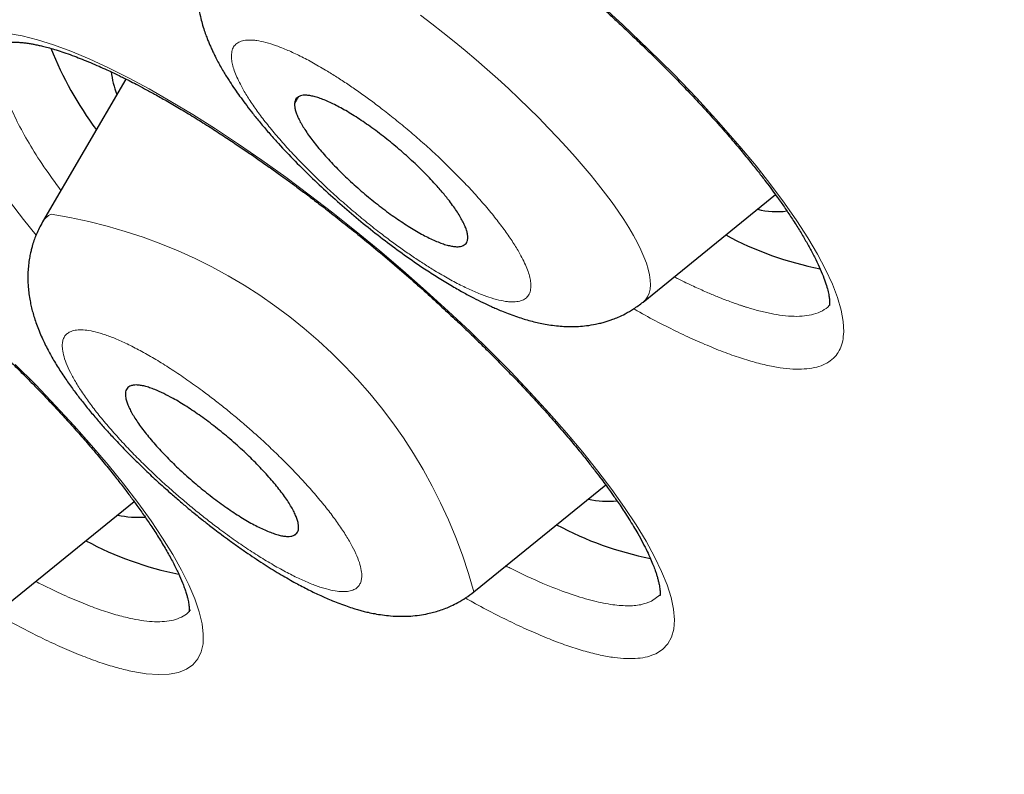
# Model space of a CAD drawing. Header units: millimetres. Extents: x 8 to 578, y 12 to 587.
# Tile 53 of 155: x 500.56 to 505.85, y 191.26 to 195.32. Entities that reach past the tile are written whole.
import ezdxf

# ---------------------------------------------------------------- set-up
doc = ezdxf.new("R2010")
doc.units = ezdxf.units.MM

msp = doc.modelspace()

# ---------------------------------------------------------------- linework, layer by layer
at = {"color": 7, "linetype": 'Continuous', "lineweight": 30}
for p, q in [((501.1302, 195.0002), (500.682, 194.2327)), ((503.9106, 193.8012), (504.6227, 194.3786)), ((503.0011, 192.2432), (503.7097, 192.8179)), ((500.4703, 192.1573), (501.1742, 192.728)), ((501.4756, 192.1456), (501.4752, 192.1451))]:
    msp.add_line(p, q, dxfattribs=at)
at = {"color": 252, "linetype": 'Continuous', "lineweight": 0}
for p, q in [((502.0364, 194.8654), (502.0604, 194.9063)), ((502.0482, 192.5582), (502.0344, 192.547)), ((504.002, 192.2263), (503.9561, 192.1923))]:
    msp.add_line(p, q, dxfattribs=at)
at = {"color": 252, "linetype": 'Continuous', "lineweight": 0, "flags": 128}
for points in [[(503.6801, 195.403), (503.8013, 195.2919), (503.9407, 195.1594), (504.0735, 195.0277), (504.1995, 194.8969), (504.3186, 194.7671), (504.431, 194.6384), (504.5183, 194.5332), (504.5985, 194.4314), (504.6716, 194.333), (504.7377, 194.2381), (504.7966, 194.1467), (504.8483, 194.059), (504.8926, 193.9755), (504.9285, 193.8975), (504.9562, 193.8251), (504.9756, 193.7582), (504.9868, 193.697), (504.9896, 193.6415), (504.9896, 193.6415)], [(503.9106, 193.8012), (503.9235, 193.8137), (503.9347, 193.8299), (503.9429, 193.8485), (503.9481, 193.8697), (503.9502, 193.8932), (503.9493, 193.9191), (503.9453, 193.9472), (503.9383, 193.9776), (503.9283, 194.0101), (503.9153, 194.0447), (503.8993, 194.0812), (503.8805, 194.1196), (503.8587, 194.1598), (503.8341, 194.2016), (503.8068, 194.245), (503.7768, 194.2899), (503.7442, 194.3361), (503.7091, 194.3835), (503.6715, 194.432), (503.6316, 194.4814), (503.5895, 194.5317), (503.5453, 194.5827), (503.499, 194.6343), (503.4509, 194.6864), (503.401, 194.7387), (503.3494, 194.7913), (503.2964, 194.8439), (503.242, 194.8964), (503.1863, 194.9486), (503.1296, 195.0006), (503.0719, 195.052), (503.0134, 195.1028), (502.9543, 195.1529), (502.8947, 195.202), (502.8347, 195.2502), (502.7746, 195.2972), (502.7144, 195.343)], [(500.4977, 195.2452), (500.5718, 195.2319), (500.6535, 195.2112), (500.7402, 195.184), (500.8328, 195.1497), (500.9314, 195.1085), (501.0355, 195.0605), (501.1435, 195.0066), (501.2553, 194.9467), (501.3718, 194.8803), (501.4905, 194.8089), (501.6117, 194.7325), (501.7352, 194.6509), (501.8611, 194.5642), (501.9894, 194.4723), (502.1161, 194.3782), (502.2425, 194.281), (502.3686, 194.1806), (502.4944, 194.0771), (502.6197, 193.9703), (502.7446, 193.8603), (502.8631, 193.7525), (502.9784, 193.6441), (503.0904, 193.5351), (503.1991, 193.4254), (503.3044, 193.3151), (503.4062, 193.204), (503.4995, 193.0978), (503.5868, 192.9941), (503.6678, 192.8927), (503.7426, 192.7938), (503.8111, 192.6973), (503.8732, 192.6032), (503.9269, 192.5147), (503.9725, 192.4314), (504.0101, 192.3531), (504.0396, 192.2799), (504.061, 192.2119), (504.0744, 192.1491), (504.0794, 192.0925), (504.076, 192.0426), (504.0642, 191.9994), (504.0441, 191.9629), (504.0156, 191.9332), (503.9789, 191.9103), (503.9789, 191.9103)], [(500.6464, 194.1602), (500.5785, 194.2457), (500.5046, 194.3442)], [(500.5341, 193.4662), (500.6446, 193.3553), (500.7519, 193.2436), (500.8511, 193.1361), (500.945, 193.0303), (501.0335, 192.9262), (501.1163, 192.8238), (501.1934, 192.7231), (501.2647, 192.6241), (501.327, 192.5315), (501.3818, 192.4433), (501.4289, 192.3595), (501.4684, 192.2803), (501.5, 192.2055), (501.5238, 192.1353), (501.539, 192.0718), (501.5459, 192.0148), (501.5444, 191.9642), (501.5344, 191.9201), (501.5161, 191.8824), (501.4894, 191.8513), (501.4548, 191.8271), (501.4123, 191.8102), (501.3623, 191.8006), (501.3046, 191.7981), (501.2394, 191.8028), (501.1667, 191.8148), (501.1667, 191.8148)]]:
    msp.add_lwpolyline(points, dxfattribs=at)
at = {"color": 7, "linetype": 'Continuous', "lineweight": 30}
for centre, radius, start, end in [((502.5485, 195.8946), 1.9627, 201.8118, 216.4998), ((501.5786, 195.1102), 0.5333, 187.6127, 201.2533), ((504.6312, 194.7346), 0.447, 256.3925, 276.8728), ((505.1997, 195.7235), 1.7753, 241.5995, 259.0604), ((503.7224, 193.1823), 0.4527, 256.4639, 276.1639), ((501.1938, 193.1174), 0.4737, 256.8045, 274.7627), ((504.2929, 194.1719), 1.7822, 241.6204, 258.9206), ((501.7667, 194.0968), 1.794, 241.6558, 258.6823)]:
    msp.add_arc(centre, radius, start, end, dxfattribs=at)
at = {"color": 252, "linetype": 'Continuous', "lineweight": 0}
for centre, radius, start, end in [((500.7695, 194.1812), 0.1016, 114.5538, 149.5081), ((500.2963, 191.5026), 2.8043, 15.3145, 81.1594)]:
    msp.add_arc(centre, radius, start, end, dxfattribs=at)
at = {"color": 7, "linetype": 'Continuous', "lineweight": 30}
for points, knots in [([(479.6424, 201.7046), (479.7383, 201.6225), (479.8739, 201.5063), (480.0758, 201.3342), (480.2503, 201.1857), (480.4592, 201.0087), (480.6795, 200.8227), (480.9112, 200.6278), (481.1512, 200.4267), (481.3978, 200.221), (481.6498, 200.0118), (481.906, 199.7998), (482.1659, 199.5858), (482.4289, 199.3703), (482.6945, 199.1535), (482.9624, 198.9359), (483.2323, 198.7177), (483.504, 198.4991), (483.7772, 198.2803), (484.0519, 198.0614), (484.3277, 197.8426), (484.6047, 197.6239), (484.8827, 197.4055), (485.1616, 197.1875), (485.4413, 196.9699), (485.7217, 196.7528), (486.0028, 196.5363), (486.2845, 196.3205), (486.5667, 196.1053), (486.8493, 195.8909), (487.1324, 195.6772), (487.4158, 195.4644), (487.6995, 195.2525), (487.9835, 195.0415), (488.2677, 194.8314), (488.5521, 194.6224), (488.8366, 194.4143), (489.1212, 194.2073), (489.4059, 194.0014), (489.6906, 193.7966), (489.9752, 193.593), (490.2598, 193.3905), (490.5443, 193.1893), (490.8287, 192.9892), (491.113, 192.7905), (491.397, 192.593), (491.6808, 192.3968), (491.9644, 192.2019), (492.2477, 192.0084), (492.5307, 191.8162), (492.8134, 191.6254), (493.0956, 191.4361), (493.3775, 191.2482), (493.659, 191.0618), (493.94, 190.8768), (494.2205, 190.6934), (494.5005, 190.5114), (494.78, 190.331), (495.0589, 190.1522), (495.3372, 189.9749), (495.6149, 189.7993), (495.892, 189.6253), (496.1684, 189.4529), (496.4441, 189.2821), (496.7191, 189.113), (496.9933, 188.9456), (497.2668, 188.7799), (497.5395, 188.616), (497.8113, 188.4538), (498.0823, 188.2933), (498.3524, 188.1346), (498.6217, 187.9777), (498.89, 187.8226), (499.1574, 187.6693), (499.4238, 187.5179), (499.6892, 187.3683), (499.9536, 187.2206), (500.217, 187.0747), (500.4793, 186.9308), (500.7406, 186.7888), (501.0007, 186.6487), (501.2597, 186.5105), (501.5175, 186.3743), (501.7742, 186.24), (502.0297, 186.1078), (502.284, 185.9775), (502.537, 185.8493), (502.7887, 185.723), (503.0392, 185.5988), (503.2884, 185.4767), (503.5363, 185.3566), (503.7828, 185.2386), (504.0279, 185.1226), (504.2717, 185.0088), (504.514, 184.8971), (504.7549, 184.7875), (504.9944, 184.68), (505.2324, 184.5747), (505.4689, 184.4715), (505.7039, 184.3705), (505.9374, 184.2717), (506.1693, 184.1751), (506.3997, 184.0807), (506.6285, 183.9884), (506.8557, 183.8984), (507.0812, 183.8107), (507.3051, 183.7252), (507.5274, 183.6419), (507.748, 183.5609), (507.9669, 183.4822), (508.184, 183.4058), (508.3995, 183.3316), (508.6132, 183.2598), (508.8251, 183.1902), (509.0353, 183.123), (509.2436, 183.0581), (509.4502, 182.9956), (509.6549, 182.9354), (509.8578, 182.8776), (510.0588, 182.8221), (510.2579, 182.769), (510.4552, 182.7183), (510.6506, 182.67), (510.844, 182.6241), (511.0355, 182.5807), (511.2251, 182.5396), (511.4127, 182.501), (511.5983, 182.4648), (511.7819, 182.431), (511.9636, 182.3997), (512.1432, 182.3709), (512.3208, 182.3445), (512.4964, 182.3206), (512.6699, 182.2993), (512.8414, 182.2804), (513.0108, 182.264), (513.1782, 182.2501), (513.3434, 182.2388), (513.5065, 182.23), (513.6676, 182.2238), (513.8265, 182.2201), (513.9833, 182.219), (514.138, 182.2205), (514.2905, 182.2245), (514.4409, 182.2312), (514.5891, 182.2404), (514.7351, 182.2523), (514.8789, 182.2668), (515.0206, 182.284), (515.16, 182.3038), (515.2972, 182.3262), (515.4322, 182.3513), (515.5649, 182.3791), (515.6953, 182.4096), (515.8235, 182.4427), (515.9492, 182.4784), (516.0726, 182.5168), (516.1935, 182.5578), (516.3118, 182.6013), (516.4275, 182.6473), (516.5404, 182.6957), (516.6505, 182.7463), (516.7574, 182.799), (516.8611, 182.8535), (516.9612, 182.9096), (517.0576, 182.9669), (517.15, 183.025), (517.2381, 183.0835), (517.3219, 183.1419), (517.4012, 183.1999), (517.476, 183.2571), (517.5463, 183.3131), (517.6123, 183.3676), (517.6742, 183.4205), (517.7322, 183.4717), (517.7866, 183.5211), (517.8376, 183.5685), (517.8855, 183.6142), (517.9305, 183.6581), (517.973, 183.7002), (518.0131, 183.7406), (518.051, 183.7795), (518.0871, 183.817), (518.1214, 183.8531), (518.1542, 183.8879), (518.1857, 183.9217), (518.216, 183.9545), (518.2454, 183.9865), (518.274, 184.0178), (518.3019, 184.0487), (518.3295, 184.0793), (518.357, 184.1098), (518.3844, 184.1404), (518.4122, 184.1715), (518.4405, 184.2033), (518.4697, 184.2361), (518.5003, 184.2706), (518.5332, 184.3076), (518.57, 184.349), (518.6144, 184.399), (518.6625, 184.4531), (518.6973, 184.4922), (518.7133, 184.5102)], [0, 0, 0, 0, 0.006011, 0.008498, 0.012623, 0.016915, 0.021528, 0.026349, 0.031332, 0.036441, 0.041651, 0.046942, 0.0523, 0.057715, 0.063177, 0.068679, 0.074217, 0.079786, 0.085381, 0.091001, 0.096642, 0.102302, 0.107979, 0.113671, 0.119378, 0.125097, 0.130829, 0.136571, 0.142323, 0.148084, 0.153854, 0.159632, 0.165418, 0.17121, 0.177009, 0.182814, 0.188624, 0.19444, 0.200261, 0.206087, 0.211918, 0.217752, 0.223591, 0.229433, 0.23528, 0.241129, 0.246982, 0.252838, 0.258697, 0.264559, 0.270424, 0.276291, 0.282161, 0.288033, 0.293908, 0.299784, 0.305663, 0.311544, 0.317427, 0.323311, 0.329198, 0.335086, 0.340976, 0.346867, 0.35276, 0.358654, 0.36455, 0.370447, 0.376345, 0.382244, 0.388145, 0.394047, 0.39995, 0.405854, 0.411759, 0.417665, 0.423572, 0.429479, 0.435388, 0.441297, 0.447207, 0.453118, 0.459029, 0.464941, 0.470853, 0.476766, 0.48268, 0.488594, 0.494508, 0.500423, 0.506338, 0.512253, 0.518169, 0.524084, 0.53, 0.535916, 0.541832, 0.547748, 0.553664, 0.55958, 0.565496, 0.571412, 0.577327, 0.583242, 0.589157, 0.595071, 0.600985, 0.606899, 0.612811, 0.618724, 0.624635, 0.630546, 0.636455, 0.642364, 0.648272, 0.654178, 0.660084, 0.665988, 0.67189, 0.677791, 0.683691, 0.689588, 0.695484, 0.701378, 0.70727, 0.713159, 0.719046, 0.72493, 0.730811, 0.736689, 0.742564, 0.748435, 0.754303, 0.760166, 0.766025, 0.771879, 0.777729, 0.783572, 0.78941, 0.795241, 0.801066, 0.806883, 0.812691, 0.818491, 0.82428, 0.830059, 0.835826, 0.841579, 0.847318, 0.85304, 0.858744, 0.864427, 0.870086, 0.875719, 0.881321, 0.886887, 0.892413, 0.897892, 0.903314, 0.908672, 0.913953, 0.919143, 0.924226, 0.929184, 0.933997, 0.938641, 0.943096, 0.947338, 0.951352, 0.955122, 0.95864, 0.961904, 0.964917, 0.967686, 0.970221, 0.972537, 0.974647, 0.976567, 0.978312, 0.979897, 0.981338, 0.982648, 0.983841, 0.98493, 0.985928, 0.986846, 0.987695, 0.988487, 0.989231, 0.989938, 0.990618, 0.991281, 0.991937, 0.992595, 0.993265, 0.993959, 0.994692, 0.995485, 0.996372, 0.997416, 0.998812, 1, 1, 1, 1]), ([(505.1327, 197.1262), (505.125, 197.1121), (505.1107, 197.0864), (505.0949, 197.0494), (505.0839, 197.0192), (505.0766, 196.9951), (505.0697, 196.9694), (505.0627, 196.9373), (505.0568, 196.8977), (505.0532, 196.8527), (505.053, 196.8059), (505.0564, 196.7567), (505.0635, 196.7071), (505.0744, 196.656), (505.0885, 196.6072), (505.1039, 196.5632), (505.1194, 196.5247), (505.1369, 196.4856), (505.1579, 196.4432), (505.1813, 196.4004), (505.2039, 196.3621), (505.2253, 196.3279), (505.2482, 196.293), (505.2754, 196.2536), (505.3091, 196.2073), (505.3505, 196.1534), (505.3994, 196.0933), (505.4534, 196.0306), (505.5159, 195.9615), (505.585, 195.8891), (505.6598, 195.8149), (505.7334, 195.7452), (505.8086, 195.6771), (505.8722, 195.622), (505.9226, 195.5798), (505.9564, 195.5522), (505.9865, 195.5279), (506.0107, 195.5087), (506.0288, 195.4946), (506.0442, 195.4826), (506.0611, 195.4697), (506.0831, 195.4529), (506.111, 195.4321), (506.1446, 195.4074), (506.184, 195.3791), (506.2384, 195.3412), (506.3028, 195.2981), (506.3723, 195.2543), (506.4333, 195.2178), (506.4871, 195.1874), (506.5384, 195.1599), (506.591, 195.1334), (506.6457, 195.1079), (506.7024, 195.0838), (506.7629, 195.0609), (506.821, 195.0422), (506.8774, 195.0274), (506.9366, 195.0152), (506.9957, 195.0074), (507.0515, 195.0045), (507.0977, 195.0052), (507.1416, 195.0086), (507.1819, 195.0145), (507.2202, 195.0226), (507.2569, 195.0326), (507.298, 195.0467), (507.345, 195.0673), (507.3983, 195.0963), (507.4331, 195.1226), (507.4518, 195.1367)], [0, 0, 0, 0, 0.012887, 0.023614, 0.03219, 0.038629, 0.043838, 0.053901, 0.065742, 0.077181, 0.09157, 0.105457, 0.120287, 0.136468, 0.153463, 0.168072, 0.180189, 0.193319, 0.209338, 0.22598, 0.239353, 0.251034, 0.263353, 0.277678, 0.294619, 0.31415, 0.336245, 0.358999, 0.380544, 0.40872, 0.434639, 0.458489, 0.482682, 0.508124, 0.519102, 0.530174, 0.539707, 0.547206, 0.552668, 0.55648, 0.561483, 0.56825, 0.576789, 0.587106, 0.599213, 0.613119, 0.637364, 0.659246, 0.678749, 0.695853, 0.711605, 0.729149, 0.747736, 0.766297, 0.786763, 0.808319, 0.825311, 0.843003, 0.865443, 0.881278, 0.894323, 0.906698, 0.919552, 0.929061, 0.93951, 0.951076, 0.96489, 0.981193, 1, 1, 1, 1]), ([(501.397, 196.7502), (501.3971, 196.7502), (501.3971, 196.7502), (501.3983, 196.7507), (501.4004, 196.7514), (501.4034, 196.7523), (501.4073, 196.7532), (501.4129, 196.7543), (501.4211, 196.7556), (501.4325, 196.7566), (501.4469, 196.7572), (501.4632, 196.7569), (501.48, 196.756), (501.496, 196.7545), (501.5115, 196.7526), (501.5267, 196.7504), (501.5447, 196.7474), (501.5663, 196.7431), (501.5923, 196.7373), (501.6205, 196.7302), (501.6529, 196.7212), (501.6917, 196.7092), (501.7329, 196.6952), (501.7747, 196.6798), (501.813, 196.6648), (501.8496, 196.6497), (501.8808, 196.6363), (501.9053, 196.6255), (501.9245, 196.6168), (501.9417, 196.6089), (501.9603, 196.6002), (501.9869, 196.5876), (502.0231, 196.57), (502.0708, 196.5461), (502.1268, 196.517), (502.1892, 196.4833), (502.2547, 196.4467), (502.3295, 196.4034), (502.4118, 196.3541), (502.5005, 196.2989), (502.5837, 196.2453), (502.6564, 196.1972), (502.7206, 196.1536), (502.7801, 196.1125), (502.8434, 196.0679), (502.9123, 196.0183), (502.9867, 195.9637), (503.0664, 195.9037), (503.1514, 195.8381), (503.2413, 195.767), (503.3329, 195.6926), (503.4203, 195.62), (503.4997, 195.5523), (503.5707, 195.4906), (503.6353, 195.4334), (503.6937, 195.3809), (503.7462, 195.3329), (503.7993, 195.2837), (503.8571, 195.2293), (503.9229, 195.1661), (503.9944, 195.0961), (504.0681, 195.0221), (504.1433, 194.9446), (504.219, 194.8644), (504.2942, 194.7821), (504.3649, 194.702), (504.4278, 194.6281), (504.4825, 194.5616), (504.5297, 194.5023), (504.57, 194.45), (504.6042, 194.4043), (504.6375, 194.3585), (504.6725, 194.3087), (504.7104, 194.2524), (504.7475, 194.1944), (504.7816, 194.1377), (504.8124, 194.0827), (504.8402, 194.0289), (504.8642, 193.9772), (504.8832, 193.9304), (504.8971, 193.8897), (504.9063, 193.8557), (504.9117, 193.8284), (504.9137, 193.8097), (504.9142, 193.798), (504.914, 193.7905), (504.9134, 193.7854), (504.913, 193.7833), (504.913, 193.7833), (504.913, 193.7833)], [0, 0, 0, 0, 0.004117, 0.008724, 0.014904, 0.020715, 0.026154, 0.031996, 0.039246, 0.04782, 0.057725, 0.067601, 0.076351, 0.08384, 0.090279, 0.096346, 0.102248, 0.110971, 0.119807, 0.128796, 0.138364, 0.149622, 0.162645, 0.172377, 0.18276, 0.192008, 0.19955, 0.205385, 0.209454, 0.213001, 0.217231, 0.222146, 0.230894, 0.241213, 0.253103, 0.266517, 0.280028, 0.29296, 0.311269, 0.328273, 0.34397, 0.35836, 0.36893, 0.379559, 0.391137, 0.403665, 0.417144, 0.431577, 0.446967, 0.463315, 0.480538, 0.497107, 0.511474, 0.524779, 0.537019, 0.548191, 0.558293, 0.567543, 0.579405, 0.592703, 0.607432, 0.623587, 0.639505, 0.656591, 0.674805, 0.692522, 0.708852, 0.723795, 0.737358, 0.749546, 0.760362, 0.76994, 0.782763, 0.797301, 0.813066, 0.82867, 0.844213, 0.860758, 0.878333, 0.895342, 0.911362, 0.927057, 0.942458, 0.956954, 0.965963, 0.976561, 0.98747, 0.996929, 1, 1, 1, 1]), ([(501.5915, 195.7907), (501.5828, 195.7748), (501.5667, 195.7454), (501.5491, 195.7025), (501.537, 195.666), (501.5283, 195.6335), (501.5217, 195.6024), (501.5166, 195.5694), (501.5128, 195.5303), (501.5115, 195.4864), (501.5136, 195.4382), (501.5195, 195.3875), (501.5286, 195.3407), (501.5395, 195.2981), (501.5502, 195.2633), (501.5611, 195.2325), (501.5707, 195.2078), (501.5794, 195.1868), (501.5883, 195.1666), (501.5982, 195.1453), (501.6102, 195.1207), (501.6248, 195.0928), (501.641, 195.0635), (501.6575, 195.0354), (501.6731, 195.0098), (501.6921, 194.9801), (501.7146, 194.9463), (501.742, 194.9072), (501.7717, 194.8668), (501.8063, 194.8218), (501.8465, 194.772), (501.8913, 194.7191), (501.9512, 194.6515), (502.0269, 194.5707), (502.12, 194.4777), (502.2167, 194.3868), (502.3166, 194.2984), (502.4189, 194.2129), (502.5233, 194.1308), (502.6291, 194.0526), (502.7238, 193.9874), (502.8066, 193.9339), (502.8756, 193.8919), (502.9398, 193.8551), (502.9971, 193.8244), (503.048, 193.7988), (503.0883, 193.7799), (503.1219, 193.765), (503.1522, 193.7522), (503.1874, 193.7383), (503.2244, 193.7248), (503.2609, 193.7128), (503.2964, 193.7024), (503.3309, 193.6934), (503.3676, 193.6853), (503.4054, 193.6785), (503.4439, 193.6734), (503.4848, 193.6701), (503.5244, 193.669), (503.5649, 193.6701), (503.6088, 193.674), (503.6489, 193.6805), (503.6823, 193.688), (503.7065, 193.6946), (503.7281, 193.7014), (503.7513, 193.7096), (503.7802, 193.7212), (503.8177, 193.7392), (503.8633, 193.7652), (503.8938, 193.7885), (503.9106, 193.8012)], [0, 0, 0, 0, 0.014522, 0.026922, 0.03721, 0.045402, 0.054044, 0.063205, 0.073056, 0.086909, 0.100189, 0.115023, 0.131924, 0.143786, 0.156071, 0.166356, 0.174333, 0.181422, 0.188121, 0.195504, 0.204252, 0.214882, 0.225977, 0.236085, 0.245227, 0.253501, 0.268257, 0.281633, 0.296149, 0.312438, 0.330492, 0.34978, 0.368937, 0.401991, 0.434502, 0.466612, 0.49864, 0.530664, 0.562746, 0.595163, 0.62812, 0.650425, 0.672956, 0.69405, 0.712915, 0.729543, 0.744871, 0.753292, 0.763211, 0.775234, 0.788767, 0.801241, 0.812378, 0.824098, 0.834832, 0.846783, 0.860303, 0.872705, 0.884792, 0.896231, 0.908727, 0.922706, 0.930732, 0.937804, 0.943909, 0.949652, 0.95789, 0.969012, 0.983042, 1, 1, 1, 1]), ([(500.4869, 195.193), (500.4869, 195.1929), (500.487, 195.1929), (500.4876, 195.1931), (500.4889, 195.1935), (500.4911, 195.1941), (500.4948, 195.195), (500.5, 195.196), (500.5082, 195.1972), (500.5208, 195.1982), (500.5384, 195.1985), (500.5586, 195.1977), (500.5801, 195.1958), (500.6024, 195.193), (500.6242, 195.1894), (500.6461, 195.1851), (500.6693, 195.1801), (500.6963, 195.1735), (500.7282, 195.1648), (500.7655, 195.1535), (500.8074, 195.1396), (500.8508, 195.124), (500.8949, 195.1069), (500.9391, 195.0888), (500.9832, 195.0698), (501.0244, 195.0512), (501.0604, 195.0344), (501.0907, 195.0198), (501.1188, 195.006), (501.1494, 194.9906), (501.1871, 194.9712), (501.2327, 194.9472), (501.2864, 194.9179), (501.3486, 194.8829), (501.4192, 194.8417), (501.4949, 194.796), (501.5714, 194.7483), (501.6446, 194.7012), (501.7136, 194.6557), (501.778, 194.6122), (501.8398, 194.5697), (501.8984, 194.5285), (501.9534, 194.4892), (502.0052, 194.4516), (502.0578, 194.4129), (502.1147, 194.3703), (502.181, 194.3198), (502.2575, 194.2605), (502.3445, 194.1915), (502.4382, 194.1153), (502.5375, 194.0325), (502.6369, 193.9472), (502.7316, 193.8636), (502.8176, 193.7857), (502.895, 193.7138), (502.9638, 193.6485), (503.0244, 193.5898), (503.079, 193.5359), (503.1329, 193.4818), (503.1885, 193.4249), (503.2478, 193.3631), (503.3099, 193.2968), (503.3757, 193.2247), (503.4445, 193.1472), (503.5091, 193.0719), (503.566, 193.0032), (503.6128, 192.945), (503.6524, 192.8944), (503.6854, 192.8509), (503.7124, 192.8144), (503.7333, 192.7855), (503.7509, 192.7607), (503.7682, 192.736), (503.7882, 192.7068), (503.8109, 192.6724), (503.8354, 192.6343), (503.8596, 192.5947), (503.885, 192.5513), (503.9096, 192.5064), (503.9325, 192.4611), (503.9509, 192.4211), (503.9652, 192.3869), (503.9751, 192.3603), (503.9823, 192.3391), (503.988, 192.3204), (503.9932, 192.3014), (503.9972, 192.2834), (504.0001, 192.2671), (504.0017, 192.2537), (504.0024, 192.2431), (504.0025, 192.2348), (504.0022, 192.2288), (504.0018, 192.2247), (504.0014, 192.222), (504.0013, 192.2217), (504.0013, 192.2215)], [0, 0, 0, 0, 0.004616, 0.009516, 0.014303, 0.020709, 0.027031, 0.033312, 0.039994, 0.050114, 0.061599, 0.072626, 0.082864, 0.092305, 0.1009, 0.108617, 0.116571, 0.125129, 0.135065, 0.146316, 0.158158, 0.170399, 0.181211, 0.192319, 0.203371, 0.213086, 0.221342, 0.228131, 0.233481, 0.240044, 0.248111, 0.257691, 0.268792, 0.281401, 0.295498, 0.310857, 0.32566, 0.339509, 0.352406, 0.364354, 0.375353, 0.386546, 0.396549, 0.405465, 0.414819, 0.425121, 0.436372, 0.450846, 0.466633, 0.483733, 0.502146, 0.521346, 0.539234, 0.555761, 0.570928, 0.584734, 0.596969, 0.607888, 0.618697, 0.631154, 0.64392, 0.658058, 0.673564, 0.690432, 0.708646, 0.723426, 0.736691, 0.748443, 0.758687, 0.767426, 0.774663, 0.779797, 0.785793, 0.793265, 0.802207, 0.812617, 0.823852, 0.834809, 0.849652, 0.863921, 0.877428, 0.889562, 0.900366, 0.907915, 0.915746, 0.924771, 0.935543, 0.945223, 0.95488, 0.963303, 0.970498, 0.977962, 0.985219, 0.993012, 1, 1, 1, 1]), ([(497.9569, 195.1064), (497.9569, 195.1064), (497.9569, 195.1064), (497.9583, 195.1069), (497.9614, 195.1079), (497.9682, 195.1095), (497.9784, 195.1111), (497.9915, 195.1122), (498.0055, 195.1126), (498.02, 195.1122), (498.0343, 195.1114), (498.0478, 195.1101), (498.0611, 195.1086), (498.0763, 195.1064), (498.0947, 195.1033), (498.1176, 195.0988), (498.1436, 195.0929), (498.1739, 195.0851), (498.21, 195.0747), (498.2461, 195.0631), (498.2802, 195.0513), (498.3106, 195.0402), (498.3437, 195.0275), (498.3792, 195.0132), (498.4147, 194.9982), (498.4489, 194.9832), (498.4787, 194.9697), (498.5029, 194.9585), (498.5221, 194.9494), (498.5424, 194.9396), (498.5687, 194.9268), (498.6029, 194.9097), (498.6438, 194.8887), (498.6918, 194.8633), (498.7471, 194.8332), (498.8081, 194.7989), (498.8795, 194.7574), (498.9571, 194.7107), (499.0383, 194.66), (499.1135, 194.6116), (499.1822, 194.5662), (499.2441, 194.5244), (499.3011, 194.485), (499.3576, 194.4453), (499.418, 194.4022), (499.4843, 194.3538), (499.5566, 194.3), (499.6346, 194.2405), (499.7184, 194.1753), (499.8075, 194.1043), (499.8989, 194.0297), (499.9916, 193.9521), (500.081, 193.8754), (500.1655, 193.8012), (500.2415, 193.7331), (500.3091, 193.6712), (500.365, 193.6191), (500.412, 193.5747), (500.4545, 193.534), (500.4997, 193.4901), (500.5491, 193.4415), (500.6012, 193.3893), (500.6556, 193.3337), (500.712, 193.275), (500.7707, 193.2125), (500.8313, 193.1463), (500.8919, 193.0782), (500.9533, 193.0071), (501.0122, 192.9368), (501.0668, 192.8692), (501.1139, 192.8088), (501.1542, 192.7555), (501.1924, 192.7033), (501.2307, 192.6492), (501.2713, 192.5891), (501.3118, 192.5259), (501.3503, 192.4615), (501.3843, 192.3996), (501.4127, 192.3422), (501.4318, 192.2982), (501.4443, 192.2655), (501.4525, 192.2417), (501.4587, 192.2207), (501.4631, 192.2034), (501.4661, 192.189), (501.4683, 192.1762), (501.4697, 192.1639), (501.4704, 192.1531), (501.4703, 192.1445), (501.4697, 192.1382), (501.4692, 192.1356), (501.469, 192.1349), (501.469, 192.135), (501.469, 192.135)], [0, 0, 0, 0, 0.003916, 0.0091, 0.018768, 0.028776, 0.040121, 0.049893, 0.05981, 0.068361, 0.075528, 0.08184, 0.087495, 0.092939, 0.100681, 0.109028, 0.117968, 0.127626, 0.138696, 0.151288, 0.159006, 0.167204, 0.175883, 0.185044, 0.194312, 0.20229, 0.209865, 0.215459, 0.219196, 0.223049, 0.229229, 0.236738, 0.245579, 0.255754, 0.267266, 0.280116, 0.293154, 0.310226, 0.325921, 0.340232, 0.353157, 0.364688, 0.374821, 0.384824, 0.395876, 0.407975, 0.421119, 0.435307, 0.450539, 0.466814, 0.484062, 0.500779, 0.518155, 0.534111, 0.548648, 0.561768, 0.573475, 0.581681, 0.589933, 0.599185, 0.609438, 0.62069, 0.632267, 0.644741, 0.658113, 0.672381, 0.687546, 0.702618, 0.719439, 0.734881, 0.74894, 0.761617, 0.77291, 0.7869, 0.801953, 0.819225, 0.837586, 0.856174, 0.874631, 0.893002, 0.902717, 0.912875, 0.922781, 0.93132, 0.938687, 0.946804, 0.956131, 0.965928, 0.976075, 0.986361, 0.995435, 0.99904, 1, 1, 1, 1]), ([(502.9682, 194.1465), (502.968, 194.152), (502.9677, 194.1631), (502.963, 194.1829), (502.9553, 194.2051), (502.9442, 194.2295), (502.93, 194.2557), (502.9129, 194.2836), (502.8927, 194.3133), (502.866, 194.3494), (502.8311, 194.3926), (502.7915, 194.4374), (502.7539, 194.4773), (502.7201, 194.5115), (502.6848, 194.5456), (502.6477, 194.5799), (502.6097, 194.6135), (502.5711, 194.6462), (502.5322, 194.6778), (502.4927, 194.7085), (502.4534, 194.7376), (502.4145, 194.765), (502.3765, 194.7905), (502.3389, 194.8142), (502.3026, 194.8356), (502.2678, 194.8546), (502.2349, 194.8711), (502.2035, 194.8852), (502.1743, 194.8965), (502.1476, 194.9049), (502.1234, 194.9106), (502.1017, 194.9134), (502.083, 194.9133), (502.0673, 194.9102), (502.0547, 194.9044), (502.0452, 194.8956), (502.0382, 194.8833), (502.037, 194.8718), (502.0364, 194.8654)], [0, 0, 0, 0, 0.026372, 0.052927, 0.08006, 0.107392, 0.133859, 0.160512, 0.187451, 0.214783, 0.254481, 0.294814, 0.322146, 0.348518, 0.375073, 0.402205, 0.429537, 0.456005, 0.482657, 0.509597, 0.536929, 0.563396, 0.590049, 0.616988, 0.644321, 0.670788, 0.697441, 0.72438, 0.751712, 0.77818, 0.804832, 0.831772, 0.859104, 0.885476, 0.912224, 0.939163, 0.966495, 1, 1, 1, 1]), ([(502.0364, 194.8654), (502.0366, 194.8599), (502.0369, 194.8488), (502.0416, 194.829), (502.0493, 194.8068), (502.0604, 194.7824), (502.0746, 194.7562), (502.0917, 194.7283), (502.1119, 194.6987), (502.1348, 194.6677), (502.1603, 194.6357), (502.188, 194.6029), (502.2183, 194.569), (502.2507, 194.5346), (502.2846, 194.5004), (502.3199, 194.4663), (502.3569, 194.4321), (502.3949, 194.3984), (502.4335, 194.3657), (502.4724, 194.3341), (502.5119, 194.3034), (502.5513, 194.2743), (502.5901, 194.2469), (502.6282, 194.2214), (502.6657, 194.1977), (502.702, 194.1763), (502.7367, 194.1573), (502.7697, 194.1408), (502.8011, 194.1268), (502.8303, 194.1155), (502.8571, 194.107), (502.8812, 194.1014), (502.9029, 194.0986), (502.9216, 194.0987), (502.9373, 194.1017), (502.9499, 194.1075), (502.9594, 194.1163), (502.9664, 194.1287), (502.9676, 194.1402), (502.9682, 194.1465)], [0, 0, 0, 0, 0.026371, 0.052925, 0.080057, 0.107389, 0.133948, 0.160507, 0.187446, 0.214777, 0.241148, 0.267702, 0.294834, 0.322166, 0.348628, 0.375091, 0.402223, 0.429554, 0.456113, 0.482673, 0.509611, 0.536942, 0.563502, 0.590061, 0.617, 0.644331, 0.670702, 0.69745, 0.724388, 0.751719, 0.778279, 0.804838, 0.831777, 0.859108, 0.885479, 0.912033, 0.939165, 0.966496, 1, 1, 1, 1]), ([(500.682, 194.2327), (500.6755, 194.2211), (500.6634, 194.1995), (500.6492, 194.168), (500.6374, 194.138), (500.6287, 194.1117), (500.6218, 194.0872), (500.6162, 194.0639), (500.6105, 194.0348), (500.6057, 194.0005), (500.603, 193.966), (500.6023, 193.9357), (500.6028, 193.908), (500.6045, 193.8786), (500.6081, 193.8445), (500.6138, 193.8096), (500.6207, 193.7767), (500.6284, 193.7461), (500.6377, 193.7146), (500.6491, 193.6809), (500.6627, 193.6454), (500.6778, 193.6104), (500.6941, 193.5759), (500.7104, 193.5438), (500.7278, 193.5121), (500.7458, 193.4809), (500.7713, 193.4391), (500.8044, 193.3888), (500.845, 193.3317), (500.8856, 193.2781), (500.9282, 193.2247), (500.9728, 193.1716), (501.0195, 193.1184), (501.0695, 193.0639), (501.1226, 193.0083), (501.1786, 192.9519), (501.236, 192.8961), (501.2997, 192.8364), (501.3612, 192.7811), (501.4171, 192.7325), (501.4627, 192.694), (501.5023, 192.6614), (501.5344, 192.6356), (501.5594, 192.6157), (501.583, 192.5973), (501.6103, 192.5762), (501.6459, 192.5493), (501.6888, 192.5175), (501.7363, 192.4835), (501.8006, 192.4388), (501.8773, 192.3882), (501.9632, 192.3354), (502.0406, 192.2913), (502.1111, 192.2542), (502.1658, 192.2278), (502.2087, 192.2086), (502.2429, 192.1942), (502.2806, 192.1793), (502.3184, 192.1657), (502.352, 192.1547), (502.38, 192.1464), (502.4062, 192.1393), (502.4348, 192.1324), (502.4698, 192.1251), (502.5096, 192.1185), (502.5567, 192.1132), (502.6069, 192.1108), (502.6594, 192.1123), (502.7074, 192.1172), (502.7487, 192.1244), (502.7849, 192.1331), (502.8169, 192.1427), (502.8485, 192.1541), (502.8817, 192.1683), (502.9178, 192.1865), (502.959, 192.2111), (502.9864, 192.232), (503.001, 192.2432)], [0, 0, 0, 0, 0.010709, 0.01993, 0.027668, 0.036508, 0.042052, 0.048035, 0.056255, 0.066637, 0.076659, 0.08498, 0.092016, 0.100573, 0.111179, 0.122449, 0.132011, 0.141477, 0.151699, 0.162946, 0.175585, 0.188557, 0.199591, 0.211671, 0.222747, 0.233891, 0.245509, 0.268271, 0.288902, 0.307265, 0.32648, 0.346838, 0.364702, 0.383745, 0.405405, 0.423462, 0.443056, 0.464168, 0.486779, 0.502672, 0.517513, 0.529921, 0.539914, 0.547505, 0.553251, 0.56177, 0.572676, 0.585983, 0.601243, 0.616356, 0.645356, 0.672727, 0.697945, 0.720577, 0.742087, 0.752272, 0.76355, 0.77625, 0.790045, 0.801761, 0.810611, 0.818427, 0.82767, 0.838814, 0.852168, 0.865702, 0.883233, 0.898459, 0.912029, 0.925125, 0.934022, 0.943156, 0.952685, 0.961518, 0.97234, 0.985164, 1, 1, 1, 1]), ([(501.1511, 193.349), (501.1473, 193.3468), (501.1396, 193.3423), (501.1321, 193.3321), (501.1275, 193.3192), (501.1263, 193.3035), (501.1284, 193.2855), (501.1338, 193.2651), (501.1425, 193.2423), (501.1545, 193.2175), (501.1694, 193.1908), (501.1873, 193.1626), (501.2083, 193.1324), (501.232, 193.101), (501.2582, 193.0687), (501.2866, 193.0356), (501.3175, 193.0016), (501.3503, 192.9672), (501.3847, 192.9329), (501.4204, 192.8988), (501.4577, 192.8648), (501.4959, 192.8314), (501.5345, 192.799), (501.5735, 192.7678), (501.613, 192.7374), (501.6524, 192.7086), (501.6911, 192.6817), (501.729, 192.6568), (501.7663, 192.6337), (501.8022, 192.6129), (501.8365, 192.5945), (501.869, 192.5788), (501.8998, 192.5655), (501.9284, 192.5549), (501.9544, 192.5472), (501.9778, 192.5424), (501.9987, 192.5404), (502.0184, 192.5412), (502.0287, 192.545), (502.0344, 192.547)], [0, 0, 0, 0, 0.026371, 0.052925, 0.080057, 0.107388, 0.133855, 0.160507, 0.187446, 0.214777, 0.241148, 0.267702, 0.294834, 0.322165, 0.348537, 0.375284, 0.402223, 0.429554, 0.456021, 0.482673, 0.509611, 0.536942, 0.563314, 0.589868, 0.617, 0.644331, 0.670798, 0.69745, 0.724388, 0.751719, 0.778186, 0.804838, 0.831777, 0.859108, 0.885575, 0.912227, 0.939165, 0.966496, 1, 1, 1, 1]), ([(502.0344, 192.547), (502.0382, 192.5493), (502.0459, 192.5537), (502.0534, 192.564), (502.058, 192.5769), (502.0592, 192.5925), (502.0571, 192.6106), (502.0517, 192.6309), (502.043, 192.6537), (502.031, 192.6786), (502.0161, 192.7052), (501.9982, 192.7335), (501.9772, 192.7636), (501.9535, 192.7951), (501.9273, 192.8274), (501.8989, 192.8604), (501.868, 192.8945), (501.8352, 192.9288), (501.8008, 192.9631), (501.7651, 192.9972), (501.7278, 193.0313), (501.6896, 193.0647), (501.6508, 193.0971), (501.6119, 193.1284), (501.5724, 193.1587), (501.5331, 193.1874), (501.4944, 193.2143), (501.4565, 193.2393), (501.4192, 193.2624), (501.3774, 193.2866), (501.3321, 193.3103), (501.2904, 193.3289), (501.2571, 193.3411), (501.2311, 193.3488), (501.2076, 193.3537), (501.1868, 193.3557), (501.1671, 193.3548), (501.1568, 193.3511), (501.1511, 193.349)], [0, 0, 0, 0, 0.026372, 0.052927, 0.08006, 0.107392, 0.133859, 0.160512, 0.187451, 0.214783, 0.241155, 0.26771, 0.294843, 0.322175, 0.348547, 0.375295, 0.402234, 0.429567, 0.456034, 0.482687, 0.509626, 0.536958, 0.563426, 0.590078, 0.617018, 0.64435, 0.670817, 0.69747, 0.724409, 0.751741, 0.791439, 0.831772, 0.859104, 0.885571, 0.912224, 0.939163, 0.966495, 1, 1, 1, 1])]:
    msp.add_open_spline(points, degree=3, knots=knots, dxfattribs=at)
at = {"color": 252, "linetype": 'Continuous', "lineweight": 0}
for points, knots in [([(505.3098, 196.2655), (505.3186, 196.2511), (505.3361, 196.2224), (505.3674, 196.1766), (505.4021, 196.1292), (505.4408, 196.0799), (505.488, 196.0232), (505.5445, 195.959), (505.6115, 195.8877), (505.6832, 195.8158), (505.7589, 195.744), (505.8374, 195.6732), (505.9044, 195.6159), (505.9585, 195.5714), (505.9994, 195.5387), (506.0406, 195.5065), (506.0936, 195.4664), (506.1578, 195.4196), (506.2323, 195.3685), (506.3051, 195.3215), (506.3712, 195.2818), (506.4303, 195.2487), (506.4824, 195.2218), (506.5318, 195.1984), (506.5787, 195.1786), (506.6279, 195.1606), (506.6775, 195.1462), (506.725, 195.1378), (506.7654, 195.1368), (506.7983, 195.1433), (506.8235, 195.1567), (506.8377, 195.1739), (506.8448, 195.1911), (506.848, 195.2057), (506.8491, 195.2221), (506.8479, 195.2452), (506.8419, 195.2767), (506.8277, 195.3188), (506.8064, 195.3656), (506.7801, 195.4134), (506.7508, 195.4606), (506.7198, 195.5062), (506.6849, 195.5537), (506.6463, 195.603), (506.5991, 195.6598), (506.5425, 195.7239), (506.4755, 195.7952), (506.4038, 195.8671), (506.3281, 195.9389), (506.2496, 196.0097), (506.1826, 196.0671), (506.1286, 196.1115), (506.0876, 196.1443), (506.0464, 196.1764), (505.9934, 196.2166), (505.9292, 196.2633), (505.8547, 196.3145), (505.7819, 196.3615), (505.7158, 196.4012), (505.6568, 196.4342), (505.6047, 196.4612), (505.5552, 196.4846), (505.5083, 196.5044), (505.4591, 196.5224), (505.4095, 196.5367), (505.362, 196.5452), (505.3216, 196.5461), (505.2887, 196.5397), (505.2635, 196.5262), (505.2493, 196.5091), (505.2422, 196.4919), (505.239, 196.4772), (505.2379, 196.4608), (505.2391, 196.4377), (505.2451, 196.4062), (505.2594, 196.3641), (505.2803, 196.3175), (505.3, 196.2829), (505.3098, 196.2655)], [0, 0, 0, 0, 0.012056, 0.024015, 0.035945, 0.047917, 0.059999, 0.076304, 0.092457, 0.108631, 0.124998, 0.141303, 0.157456, 0.165533, 0.173636, 0.181787, 0.190008, 0.205043, 0.219963, 0.234903, 0.249999, 0.262042, 0.273994, 0.285925, 0.297904, 0.309999, 0.326304, 0.342457, 0.358631, 0.374998, 0.391303, 0.407456, 0.415533, 0.423636, 0.431787, 0.440008, 0.455043, 0.469963, 0.484903, 0.499999, 0.512042, 0.523994, 0.535925, 0.547904, 0.559999, 0.576304, 0.592457, 0.608631, 0.624998, 0.641303, 0.657456, 0.665533, 0.673636, 0.681787, 0.690008, 0.705043, 0.719963, 0.734903, 0.749999, 0.762042, 0.773994, 0.785925, 0.797904, 0.809999, 0.826304, 0.842457, 0.858631, 0.874998, 0.891303, 0.907456, 0.915533, 0.923636, 0.931787, 0.940008, 0.955058, 0.969984, 0.984919, 1, 1, 1, 1]), ([(500.7802, 194.4009), (500.7488, 194.4441), (500.6846, 194.5326), (500.6069, 194.6559), (500.5433, 194.7716), (500.4968, 194.8756), (500.4666, 194.9677), (500.4535, 195.0421), (500.4534, 195.1016), (500.4634, 195.1478), (500.4764, 195.1788), (500.4889, 195.192), (500.4918, 195.195)], [0, 0, 0, 0, 0.11578, 0.23706, 0.356646, 0.474538, 0.590737, 0.705241, 0.795637, 0.884949, 0.973176, 1, 1, 1, 1]), ([(501.6971, 195.1272), (501.6973, 195.1185), (501.6977, 195.1012), (501.7042, 195.071), (501.7148, 195.0379), (501.7302, 195.0016), (501.7522, 194.9577), (501.7826, 194.9055), (501.8234, 194.8444), (501.8714, 194.7796), (501.9261, 194.7118), (501.9867, 194.6419), (502.0415, 194.5827), (502.0875, 194.5351), (502.1233, 194.4993), (502.1602, 194.4632), (502.2087, 194.4171), (502.2695, 194.3614), (502.343, 194.2973), (502.4181, 194.2349), (502.489, 194.1788), (502.555, 194.1289), (502.6153, 194.0852), (502.6749, 194.044), (502.7337, 194.0053), (502.7981, 193.9651), (502.867, 193.925), (502.9383, 193.8873), (503.0051, 193.8561), (503.0668, 193.8317), (503.1228, 193.8141), (503.1639, 193.8055), (503.1931, 193.8023), (503.2133, 193.8018), (503.2317, 193.8031), (503.2529, 193.8072), (503.2745, 193.816), (503.293, 193.8326), (503.3044, 193.8553), (503.3084, 193.8819), (503.3067, 193.9108), (503.3005, 193.9408), (503.2898, 193.974), (503.2745, 194.0103), (503.2524, 194.0543), (503.222, 194.1064), (503.1812, 194.1675), (503.1332, 194.2323), (503.0785, 194.3001), (503.0179, 194.37), (502.9631, 194.4292), (502.9171, 194.4768), (502.8813, 194.5127), (502.8444, 194.5487), (502.7959, 194.5949), (502.7351, 194.6505), (502.6616, 194.7147), (502.5865, 194.777), (502.5156, 194.8331), (502.4496, 194.883), (502.3893, 194.9267), (502.3297, 194.9679), (502.2709, 195.0066), (502.2065, 195.0469), (502.1376, 195.087), (502.0663, 195.1246), (501.9995, 195.1558), (501.9378, 195.1802), (501.8818, 195.1979), (501.8407, 195.2065), (501.8115, 195.2096), (501.7913, 195.2101), (501.7729, 195.2088), (501.7517, 195.2048), (501.73, 195.1959), (501.7116, 195.1793), (501.6998, 195.1569), (501.698, 195.1371), (501.6971, 195.1272)], [0, 0, 0, 0, 0.012056, 0.024015, 0.035945, 0.047917, 0.059999, 0.076304, 0.092457, 0.108631, 0.124998, 0.141303, 0.157456, 0.165533, 0.173636, 0.181787, 0.190008, 0.205043, 0.219963, 0.234903, 0.249999, 0.262042, 0.273994, 0.285925, 0.297904, 0.309999, 0.326304, 0.342457, 0.358631, 0.374998, 0.391303, 0.407456, 0.415533, 0.423636, 0.431787, 0.440008, 0.455043, 0.469963, 0.484903, 0.499999, 0.512042, 0.523994, 0.535925, 0.547904, 0.559999, 0.576304, 0.592457, 0.608631, 0.624998, 0.641303, 0.657456, 0.665533, 0.673636, 0.681787, 0.690008, 0.705043, 0.719963, 0.734903, 0.749999, 0.762042, 0.773994, 0.785925, 0.797904, 0.809999, 0.826304, 0.842457, 0.858631, 0.874998, 0.891303, 0.907456, 0.915533, 0.923636, 0.931787, 0.940008, 0.955058, 0.969984, 0.984919, 1, 1, 1, 1]), ([(504.9143, 193.7863), (504.9133, 193.7849), (504.9037, 193.7713), (504.8757, 193.7535), (504.8318, 193.7348), (504.7804, 193.7254), (504.7243, 193.7232), (504.6637, 193.7279), (504.5998, 193.7383), (504.5367, 193.7528), (504.4901, 193.7661), (504.4638, 193.7744), (504.4564, 193.7767), (504.449, 193.7791), (504.4416, 193.7815), (504.4341, 193.784), (504.4265, 193.7866), (504.4172, 193.7898), (504.4039, 193.7944), (504.382, 193.8023), (504.3497, 193.8143), (504.3051, 193.8319), (504.2487, 193.8557), (504.1792, 193.8871), (504.121, 193.9147), (504.0851, 193.9332), (504.0779, 193.9369)], [0, 0, 0, 0, 0.010596, 0.104395, 0.20002, 0.28111, 0.36347, 0.447098, 0.518331, 0.590459, 0.654675, 0.661927, 0.669188, 0.676457, 0.683735, 0.691022, 0.698318, 0.705623, 0.717815, 0.736432, 0.767253, 0.807326, 0.856648, 0.915221, 0.983043, 1, 1, 1, 1]), ([(504.9896, 193.6415), (504.9884, 193.6246), (504.9859, 193.5908), (504.9717, 193.5484), (504.9496, 193.5126), (504.919, 193.4839), (504.8802, 193.4622), (504.8332, 193.4476), (504.7786, 193.4402), (504.7169, 193.44), (504.6483, 193.447), (504.5728, 193.4612), (504.4904, 193.4826), (504.4011, 193.5113), (504.3057, 193.5469), (504.2051, 193.5892), (504.1004, 193.6377), (503.9914, 193.6929), (503.911, 193.7354), (503.8662, 193.7612), (503.8601, 193.7647)], [0, 0, 0, 0, 0.058735, 0.117099, 0.17528, 0.233473, 0.291873, 0.35068, 0.409415, 0.467617, 0.525515, 0.583346, 0.641351, 0.699771, 0.759105, 0.817621, 0.87559, 0.933285, 0.990975, 1, 1, 1, 1]), ([(500.8294, 193.6411), (500.8234, 193.6376), (500.8113, 193.6307), (500.7987, 193.6155), (500.7905, 193.5967), (500.7869, 193.5741), (500.7879, 193.5448), (500.7956, 193.5076), (500.8123, 193.4611), (500.8373, 193.4091), (500.8703, 193.3521), (500.9106, 193.2911), (500.95, 193.2375), (500.9848, 193.1932), (501.0126, 193.1592), (501.042, 193.1245), (501.0816, 193.0794), (501.1327, 193.0238), (501.1969, 192.9576), (501.2648, 192.8913), (501.331, 192.8297), (501.3943, 192.7733), (501.4536, 192.7225), (501.5135, 192.6731), (501.5742, 192.625), (501.6423, 192.5732), (501.7172, 192.5189), (501.7976, 192.4642), (501.876, 192.4146), (501.9516, 192.3704), (502.0236, 192.332), (502.0796, 192.3055), (502.1216, 192.2878), (502.1518, 192.2763), (502.1808, 192.2664), (502.2159, 192.256), (502.2553, 192.2472), (502.2956, 192.2431), (502.3296, 192.2454), (502.3553, 192.2534), (502.3741, 192.2655), (502.3868, 192.2805), (502.395, 192.2993), (502.3986, 192.3219), (502.3975, 192.3513), (502.3899, 192.3885), (502.3732, 192.435), (502.3482, 192.4869), (502.3152, 192.5439), (502.2749, 192.6049), (502.2355, 192.6586), (502.2007, 192.7029), (502.1729, 192.7368), (502.1435, 192.7715), (502.1039, 192.8166), (502.0528, 192.8723), (501.9886, 192.9384), (501.9207, 193.0047), (501.8545, 193.0663), (501.7912, 193.1227), (501.7319, 193.1735), (501.672, 193.223), (501.6113, 193.271), (501.5432, 193.3229), (501.4683, 193.3771), (501.3879, 193.4318), (501.3095, 193.4815), (501.2339, 193.5257), (501.1619, 193.5641), (501.1059, 193.5905), (501.0639, 193.6082), (501.0337, 193.6198), (501.0047, 193.6297), (500.9695, 193.6401), (500.9302, 193.6489), (500.89, 193.6529), (500.8556, 193.6509), (500.8382, 193.6444), (500.8294, 193.6411)], [0, 0, 0, 0, 0.012056, 0.024015, 0.035945, 0.047917, 0.059999, 0.076304, 0.092457, 0.108631, 0.124998, 0.141303, 0.157456, 0.165533, 0.173636, 0.181787, 0.190008, 0.205043, 0.219963, 0.234903, 0.249999, 0.262042, 0.273994, 0.285925, 0.297904, 0.309999, 0.326304, 0.342457, 0.358631, 0.374998, 0.391303, 0.407456, 0.415533, 0.423636, 0.431787, 0.440008, 0.455043, 0.469963, 0.484903, 0.499999, 0.512042, 0.523994, 0.535925, 0.547904, 0.559999, 0.576304, 0.592457, 0.608631, 0.624998, 0.641303, 0.657456, 0.665533, 0.673636, 0.681787, 0.690008, 0.705043, 0.719963, 0.734903, 0.749999, 0.762042, 0.773994, 0.785925, 0.797904, 0.809999, 0.826304, 0.842457, 0.858631, 0.874998, 0.891303, 0.907456, 0.915533, 0.923636, 0.931787, 0.940008, 0.955058, 0.969984, 0.984919, 1, 1, 1, 1]), ([(503.9561, 192.1923), (503.9377, 192.1853), (503.9004, 192.1712), (503.8261, 192.1661), (503.7369, 192.1735), (503.6315, 192.1958), (503.5101, 192.2332), (503.3674, 192.2889), (503.2537, 192.3416), (503.1848, 192.3761), (503.1753, 192.381), (503.1726, 192.3823)], [0, 0, 0, 0, 0.12679, 0.256849, 0.390178, 0.526776, 0.666643, 0.80978, 0.973954, 0.992649, 1, 1, 1, 1]), ([(501.1666, 192.0975), (501.1404, 192.1034), (501.0875, 192.1154), (500.9979, 192.1438), (500.9, 192.1803), (500.7929, 192.2265), (500.7072, 192.2666), (500.656, 192.2933), (500.6451, 192.299)], [0, 0, 0, 0, 0.181861, 0.367484, 0.556869, 0.750017, 0.946926, 1, 1, 1, 1]), ([(503.9789, 191.9103), (503.9646, 191.9045), (503.9359, 191.8929), (503.8831, 191.8845), (503.8234, 191.883), (503.7561, 191.8889), (503.6815, 191.9021), (503.6001, 191.9225), (503.5126, 191.9498), (503.4198, 191.9838), (503.3216, 192.0245), (503.2182, 192.0717), (503.1093, 192.1261), (503.0215, 192.1724), (502.9689, 192.2024), (502.9555, 192.21)], [0, 0, 0, 0, 0.081504, 0.162565, 0.243421, 0.324316, 0.405498, 0.487222, 0.56825, 0.64885, 0.729276, 0.809794, 0.890682, 0.972231, 1, 1, 1, 1]), ([(501.4752, 192.1451), (501.4715, 192.1402), (501.4595, 192.1244), (501.4298, 192.1063), (501.3878, 192.0905), (501.3393, 192.0826), (501.2858, 192.0816), (501.2289, 192.0861), (501.1871, 192.0938), (501.1666, 192.0975)], [0, 0, 0, 0, 0.075803, 0.245161, 0.408389, 0.565488, 0.716456, 0.861293, 1, 1, 1, 1]), ([(501.1667, 191.8148), (501.1406, 191.8206), (501.0886, 191.8323), (501.0024, 191.8587), (500.9109, 191.8916), (500.8134, 191.9316), (500.7104, 191.9783), (500.6022, 192.0319), (500.508, 192.0813), (500.4488, 192.1149), (500.4283, 192.1265)], [0, 0, 0, 0, 0.133396, 0.266043, 0.398338, 0.530688, 0.663509, 0.797225, 0.929943, 1, 1, 1, 1])]:
    msp.add_open_spline(points, degree=3, knots=knots, dxfattribs=at)

doc.saveas('drawing.dxf')
